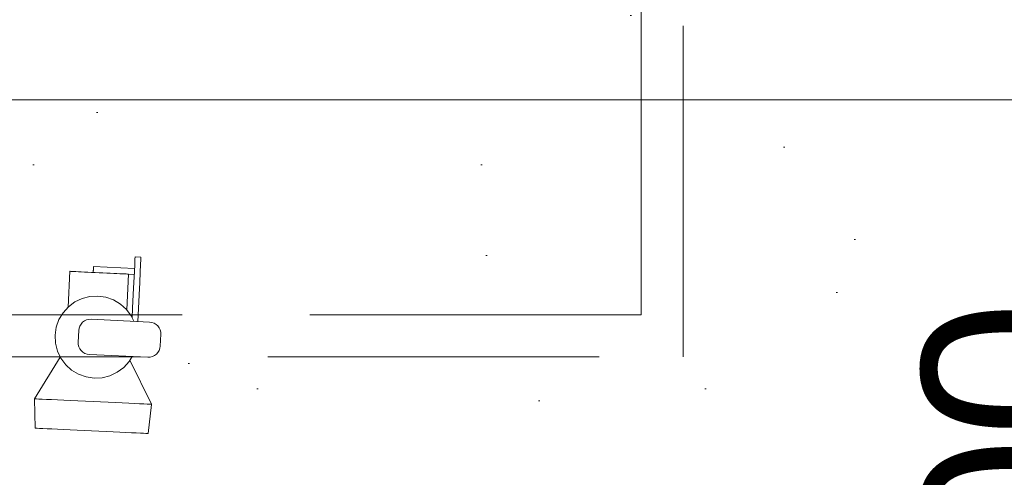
# Model space of a CAD drawing. Header units: millimetres. Extents: x -2532 to 181134, y -4151 to 53885.
# Tile 161 of 220: x 30790 to 31629, y 4788 to 5179. Entities that reach past the tile are written whole.
import ezdxf

# ---------------------------------------------------------------- set-up
doc = ezdxf.new("R2010")
doc.units = ezdxf.units.MM
doc.header["$MEASUREMENT"] = 0
doc.linetypes.add('Hidden Line', pattern=[391.222223, 282.222223, -109])
for name, color, linetype in [('AR - Mööbel', 7, 'Continuous'), ('New_SA - ripplaed', 7, 'Continuous'), ('SA - tähistused - valgustus', 7, 'Continuous'), ('SA - valgustid', 7, 'Continuous')]:
    doc.layers.add(name, color=color, linetype=linetype)
for name, color, linetype, lineweight in [('AR - Mööbel_Pen_No__4', 8, 'Continuous', 13), ('New_SA - ripplaed_Pen_No__207', 5, 'Continuous', 9), ('SA - tähistused - valgustus_Pen_No__105', 30, 'Continuous', 5), ('SA - valgustid_Pen_No__105', 30, 'Continuous', 5)]:
    doc.layers.add(name, color=color, linetype=linetype, lineweight=lineweight)
doc.styles.add('GENERATED_STYLE_3', font='txt')
doc.dimstyles.new('GENERATED_STYLE__1', dxfattribs={"dimtxt": 150, "dimasz": 76, "dimexe": 0.18, "dimexo": 0.0625, "dimgap": 0.09, "dimtad": 1, "dimdec": 0, "dimzin": 0, "dimdsep": 46, "dimtxsty": 'GENERATED_STYLE_3', "dimblk": 'ARROWHEAD_2', "dimblk1": 'ARROWHEAD_2', "dimblk2": 'ARROWHEAD_2', "dimcen": 0.09, "dimse1": 1, "dimse2": 1, "dimclrd": 256, "dimclre": 256, "dimclrt": 256, "dimadec": 0, "dimazin": 0, "dimtfac": 1, "dimtdec": 4, "dimtmove": 0, "dimatfit": 3, "dimfxl": 0, "dimtolj": 1, "dimtzin": 0, "dimarcsym": 0})
doc.dimstyles.new('GENERATED_STYLE__2', dxfattribs={"dimtxt": 150, "dimasz": 76, "dimexe": 0.18, "dimexo": 0.0625, "dimgap": 0.09, "dimtad": 1, "dimtih": 1, "dimtoh": 1, "dimdec": 0, "dimzin": 0, "dimdsep": 46, "dimtxsty": 'GENERATED_STYLE_3', "dimblk": 'ARROWHEAD_2', "dimblk1": 'ARROWHEAD_2', "dimblk2": 'ARROWHEAD_2', "dimcen": 0.09, "dimse1": 1, "dimse2": 1, "dimclrd": 256, "dimclre": 256, "dimclrt": 256, "dimadec": 0, "dimazin": 0, "dimtfac": 1, "dimtdec": 4, "dimtmove": 0, "dimatfit": 3, "dimfxl": 0, "dimtolj": 1, "dimtzin": 0, "dimarcsym": 0})

# ---------------------------------------------------------------- blocks, each defined once
blk = doc.blocks.new('Slab_59_1', base_point=(31938.91, 4310.35))
at = {"layer": 'New_SA - ripplaed_Pen_No__207', "linetype": 'Continuous'}
h = blk.add_hatch(dxfattribs=at)
h.set_pattern_fill('Carpet_0001', color=256, style=0, pattern_type=2)
h.set_pattern_definition([(45, (0, 600), (-190.9188, 190.9188), [0, -180, 0, -270]), (110, (600, 600), (253.717, 92.3454), [0, -132, 0, -228])])
h.paths.add_polyline_path([(31938.91, 4310.35), (31939.02, 7675.28), (31146.32, 7675.28), (31147.58, 7230.28), (28849.33, 7225.21), (28841.31, 6425.25), (28671.31, 6424.87), (28650.15, 4312.38), (29846.91, 4312.38)])
blk = doc.blocks.new('Office Desk Rect 22')
at = {"layer": 'AR - Mööbel_Pen_No__4', "linetype": 'Continuous'}
blk.add_line((0, 0), (1400, 0), dxfattribs=at)
blk = doc.blocks.new('Spotlamp Ceiling 22')
at = {"layer": 'SA - valgustid_Pen_No__105', "linetype": 'Continuous'}
for p, q in [((30, 68.02), (30, 69.91)), ((35, 69.91), (30, 69.91)), ((30, 63.67), (30, 68.02)), ((35, 68.02), (35, 69.91)), ((35, 63.67), (35, 68.02)), ((-5, 60), (-5, 59.98)), ((-5, 60), (30, 60)), ((-5, 59.98), (-5, 59.91)), ((-5, 59.91), (-5, 59.81)), ((-5, 59.81), (-5, 59.67)), ((-5, 59.67), (-5, 59.48)), ((-5, 59.48), (-5, 59.27)), ((-5, 59.27), (-5, 59.02)), ((-5, 59.02), (-5, 58.75)), ((-5, 58.75), (-5, 58.46)), ((30, 57.02), (30, 63.67)), ((35, 57.02), (35, 63.67)), ((-24.79, 55), (-25, 55)), ((-25, 55), (-25, 24.44)), ((-24.15, 55), (-24.79, 55)), ((-23.1, 55), (-24.15, 55)), ((-21.65, 55), (-23.1, 55)), ((-19.83, 55), (-21.65, 55)), ((-17.68, 55), (-19.83, 55)), ((-15.22, 55), (-17.68, 55)), ((-12.5, 55), (-15.22, 55)), ((-9.57, 55), (-12.5, 55)), ((-6.47, 55), (-9.57, 55)), ((-3.26, 55), (-6.47, 55)), ((-5, 58.46), (-5, 58.15)), ((-5, 58.15), (-5, 57.83)), ((-5, 57.83), (-5, 57.5)), ((-5, 57.5), (-5, 57.17)), ((-5, 57.17), (-5, 56.85)), ((-5, 56.85), (-5, 56.54)), ((-5, 56.54), (-5, 56.25)), ((-5, 56.25), (-5, 55.98)), ((-5, 55.98), (-5, 55.73)), ((-5, 55.73), (-5, 55.52)), ((-5, 55.52), (-5, 55.33)), ((-5, 55.33), (-5, 55.19)), ((-5, 55.19), (-5, 55.09)), ((-5, 55.09), (-5, 55.02)), ((-5, 55.02), (-5, 55)), ((0, 55), (-3.26, 55)), ((3.26, 55), (0, 55)), ((6.47, 55), (3.26, 55)), ((9.57, 55), (6.47, 55)), ((12.5, 55), (9.57, 55)), ((15.22, 55), (12.5, 55)), ((17.68, 55), (15.22, 55)), ((19.83, 55), (17.68, 55)), ((21.65, 55), (19.83, 55)), ((23.1, 55), (21.65, 55)), ((24.15, 55), (23.1, 55)), ((24.79, 55), (24.15, 55)), ((25, 55), (24.79, 55)), ((25, 55), (25, 24.44)), ((25, 55), (30, 55)), ((30, 48.3), (30, 57.02)), ((35, 48.3), (35, 57.02)), ((30, 37.84), (30, 48.3)), ((35, 37.84), (35, 48.3)), ((-6.83, 34.33), (-13.39, 32.34)), ((0, 35), (-6.83, 34.33)), ((6.83, 34.33), (0, 35)), ((13.39, 32.34), (6.83, 34.33)), ((30, 26.02), (30, 37.84)), ((35, 26.02), (35, 37.84)), ((-19.44, 29.1), (-24.75, 24.75)), ((-13.39, 32.34), (-19.44, 29.1)), ((19.44, 29.1), (13.39, 32.34)), ((24.75, 24.75), (19.44, 29.1)), ((30, 17.76), (30, 26.02)), ((35, 15), (35, 26.02)), ((-29.1, 19.44), (-32.34, 13.39)), ((-24.75, 24.75), (-29.1, 19.44)), ((29.1, 19.44), (24.75, 24.75)), ((31.48, 15), (29.1, 19.44)), ((-32.34, 13.39), (-34.33, 6.83)), ((-14.24, 8.83), (-14.81, 6.95)), ((-13.31, 10.56), (-14.24, 8.83)), ((-12.07, 12.07), (-13.31, 10.56)), ((-10.56, 13.31), (-12.07, 12.07)), ((-8.83, 14.24), (-10.56, 13.31)), ((-6.95, 14.81), (-8.83, 14.24)), ((-5, 15), (-6.95, 14.81)), ((45, 15), (-5, 15)), ((46.95, 14.81), (45, 15)), ((48.83, 14.24), (46.95, 14.81)), ((50.56, 13.31), (48.83, 14.24)), ((52.07, 12.07), (50.56, 13.31)), ((53.31, 10.56), (52.07, 12.07)), ((54.24, 8.83), (53.31, 10.56)), ((54.81, 6.95), (54.24, 8.83)), ((-34.33, 6.83), (-35, 0)), ((-14.81, 6.95), (-15, 5)), ((-15, 5), (-15, -5)), ((55, 5), (54.81, 6.95)), ((55, -5), (55, 5)), ((-35, 0), (-34.33, -6.83)), ((-34.33, -6.83), (-32.34, -13.39)), ((-15, -5), (-14.81, -6.95)), ((-14.81, -6.95), (-14.24, -8.83)), ((54.24, -8.83), (54.81, -6.95)), ((54.81, -6.95), (55, -5)), ((-32.34, -13.39), (-29.1, -19.44)), ((-14.24, -8.83), (-13.31, -10.56)), ((-13.31, -10.56), (-12.07, -12.07)), ((-12.07, -12.07), (-10.56, -13.31)), ((-10.56, -13.31), (-8.83, -14.24)), ((-8.83, -14.24), (-6.95, -14.81)), ((-6.95, -14.81), (-5, -15)), ((-5, -15), (45, -15)), ((29.1, -19.44), (31.48, -15)), ((45, -15), (46.95, -14.81)), ((46.95, -14.81), (48.83, -14.24)), ((48.83, -14.24), (50.56, -13.31)), ((50.56, -13.31), (52.07, -12.07)), ((52.07, -12.07), (53.31, -10.56)), ((53.31, -10.56), (54.24, -8.83)), ((-49.9, -54.9), (-29.68, -18.37)), ((-29.1, -19.44), (-24.75, -24.75)), ((-24.75, -24.75), (-19.44, -29.1)), ((19.44, -29.1), (24.75, -24.75)), ((24.75, -24.75), (29.1, -19.44)), ((49.9, -54.9), (29.68, -18.37)), ((-19.44, -29.1), (-13.39, -32.34)), ((-13.39, -32.34), (-6.83, -34.33)), ((6.83, -34.33), (13.39, -32.34)), ((13.39, -32.34), (19.44, -29.1)), ((-6.83, -34.33), (0, -35)), ((0, -35), (6.83, -34.33)), ((-50, -55), (-49.9, -54.9)), ((-49.57, -55), (-50, -55)), ((-49.9, -55.1), (-50, -55)), ((-48.1, -79.9), (-49.9, -55.1)), ((-48.3, -55), (-49.57, -55)), ((-46.19, -55), (-48.3, -55)), ((-43.3, -55), (-46.19, -55)), ((-39.67, -55), (-43.3, -55)), ((-35.36, -55), (-39.67, -55)), ((-30.44, -55), (-35.36, -55)), ((-25, -55), (-30.44, -55)), ((-19.13, -55), (-25, -55)), ((-12.94, -55), (-19.13, -55)), ((-6.53, -55), (-12.94, -55)), ((0, -55), (-6.53, -55)), ((6.53, -55), (0, -55)), ((12.94, -55), (6.53, -55)), ((19.13, -55), (12.94, -55)), ((25, -55), (19.13, -55)), ((30.44, -55), (25, -55)), ((35.36, -55), (30.44, -55)), ((39.67, -55), (35.36, -55)), ((43.3, -55), (39.67, -55)), ((46.19, -55), (43.3, -55)), ((48.3, -55), (46.19, -55)), ((48.1, -79.9), (49.9, -55.1)), ((49.57, -55), (48.3, -55)), ((50, -55), (49.57, -55)), ((50, -55), (49.9, -54.9)), ((49.9, -55.1), (50, -55)), ((-48, -80), (-48.1, -79.9)), ((-47.59, -80), (-48, -80)), ((-46.36, -80), (-47.59, -80)), ((-44.35, -80), (-46.36, -80)), ((-41.57, -80), (-44.35, -80)), ((-38.08, -80), (-41.57, -80)), ((-33.94, -80), (-38.08, -80)), ((-29.22, -80), (-33.94, -80)), ((-24, -80), (-29.22, -80)), ((-18.37, -80), (-24, -80)), ((-12.42, -80), (-18.37, -80)), ((-6.27, -80), (-12.42, -80)), ((0, -80), (-6.27, -80)), ((6.27, -80), (0, -80)), ((12.42, -80), (6.27, -80)), ((18.37, -80), (12.42, -80)), ((24, -80), (18.37, -80)), ((29.22, -80), (24, -80)), ((33.94, -80), (29.22, -80)), ((38.08, -80), (33.94, -80)), ((41.57, -80), (38.08, -80)), ((44.35, -80), (41.57, -80)), ((46.36, -80), (44.35, -80)), ((47.59, -80), (46.36, -80)), ((48, -80), (47.59, -80)), ((48, -80), (48.1, -79.9))]:
    blk.add_line(p, q, dxfattribs=at)
blk = doc.blocks.new('Beam_323_1', base_point=(31337.47, 4909.02))
at = {"layer": 'SA - valgustid_Pen_No__105', "linetype": 'Hidden Line'}
for p, q in [((31355.37, 4891.12), (31355.37, 6648.59)), ((31319.57, 4926.92), (31319.57, 6612.79))]:
    blk.add_line(p, q, dxfattribs=at)
blk = doc.blocks.new('Beam_326_1', base_point=(29454.44, 4909.02))
at = {"layer": 'SA - valgustid_Pen_No__105', "linetype": 'Hidden Line'}
for p, q in [((29472.34, 4926.92), (31319.57, 4926.92)), ((29436.55, 4891.12), (31355.37, 4891.12))]:
    blk.add_line(p, q, dxfattribs=at)
blk = doc.blocks.new('*D2109')
at = {"layer": 'SA - tähistused - valgustus_Pen_No__105', "linetype": 'Continuous'}
for p, q in [((31039.19, 6733.84), (31039.19, 6883.84)), ((31938.79, 6733.84), (31938.79, 6883.84)), ((31068.06, 6858.84), (31010.33, 6758.84)), ((31909.92, 6758.84), (31967.66, 6858.84)), ((31039.19, 6808.84), (31938.79, 6808.84)), ((31938.79, 6808.84), (31987.69, 6808.84))]:
    blk.add_line(p, q, dxfattribs=at)
at = {"layer": 'SA - tähistused - valgustus_Pen_No__105', "insert": (31318.25, 6838.84), "char_height": 150, "attachment_point": 7, "style": 'GENERATED_STYLE_3'}
blk.add_mtext('\\A1;{\\pql;\\fArial|b0|i0|c0|p34;900}', dxfattribs=at)
blk = doc.blocks.new('ARROWHEAD_2')
at = {"linetype": 'Continuous'}
for p, q in [((-0.378, -0.655), (0.378, 0.655)), ((0, 0), (-1, 0))]:
    blk.add_line(p, q, dxfattribs=at)
blk = doc.blocks.new('*D2110')
at = {"layer": 'SA - tähistused - valgustus_Pen_No__105', "linetype": 'Continuous'}
for p, q in [((31691.17, 5238.85), (31791.17, 5181.11)), ((31816.17, 5209.98), (31666.17, 5209.98)), ((31741.17, 4310.34), (31741.17, 5209.98)), ((31691.17, 4339.21), (31791.17, 4281.48)), ((31816.17, 4310.34), (31666.17, 4310.34)), ((31741.17, 4261.44), (31741.17, 4310.34))]:
    blk.add_line(p, q, dxfattribs=at)
at = {"layer": 'SA - tähistused - valgustus_Pen_No__105', "insert": (31711.17, 4589.42), "char_height": 150, "attachment_point": 7, "rotation": 90, "style": 'GENERATED_STYLE_3'}
blk.add_mtext('\\A1;{\\pql;\\fArial|b0|i0|c0|p34;900}', dxfattribs=at)

msp = doc.modelspace()

# ---------------------------------------------------------------- block references
at = {"layer": 'AR - Mööbel', "linetype": 'Continuous', "xscale": -1, "zscale": 1000, "rotation": 180}
msp.add_blockref('Office Desk Rect 22', (30341.91, 5110.35), dxfattribs=at)
at = {"layer": 'New_SA - ripplaed', "linetype": 'Continuous'}
msp.add_blockref('Slab_59_1', (31938.91, 4310.35), dxfattribs=at)
at = {"layer": 'SA - valgustid'}
for name, p in [('Beam_323_1', (31337.47, 4909.02)), ('Beam_326_1', (29454.44, 4909.02))]:
    msp.add_blockref(name, p, dxfattribs=at)
at = {"layer": 'SA - valgustid', "linetype": 'Continuous', "zscale": 1000, "rotation": 357.295741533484}
msp.add_blockref('Spotlamp Ceiling 22', (30854.97, 4907.96), dxfattribs=at)

# ---------------------------------------------------------------- dimensions: what is measured, and where the dimension line sits
at = {"layer": 'SA - tähistused - valgustus', "linetype": 'Continuous'}
dim = msp.add_linear_dim(base=(31938.79, 6808.84), p1=(31039.19, 6329.98), p2=(31938.79, 4310.34), dimstyle='GENERATED_STYLE__2', dxfattribs=at)
dim.commit()
dim.dimension.update_dxf_attribs({"geometry": '*D2109', "text_midpoint": (31494.01, 6913.84), "dimtype": 160})
dim = msp.add_linear_dim(base=(31741.17, 5209.98), p1=(31938.79, 4310.34), p2=(31039.19, 5209.98), angle=90, dimstyle='GENERATED_STYLE__1', dxfattribs=at)
dim.commit()
dim.dimension.update_dxf_attribs({"geometry": '*D2110', "text_midpoint": (31636.17, 4765.18), "dimtype": 160, "text_rotation": 90})

doc.saveas('drawing.dxf')
